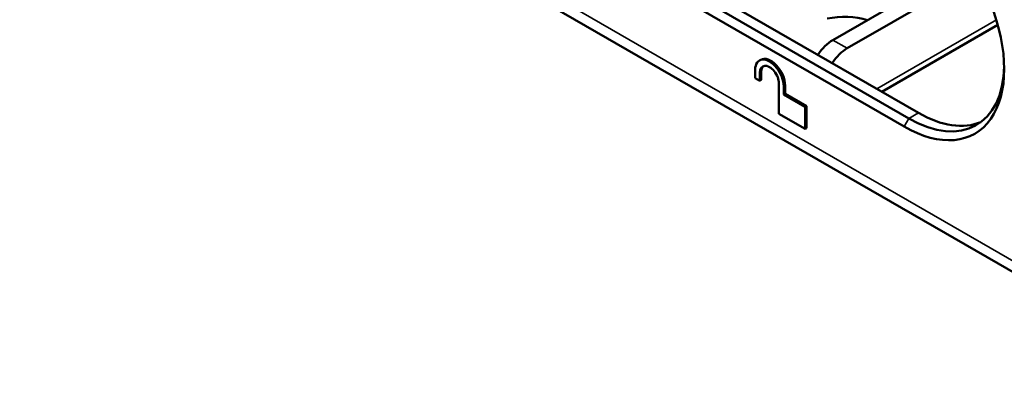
# Paper-space layout 'Sheet_1' of a CAD drawing. Header units: millimetres. Extents: x 1 to 117, y 1 to 117.
# Tile 9 of 73: x 17.76 to 23.51, y 22.83 to 25.05. Entities that reach past the tile are written whole.
import ezdxf

# ---------------------------------------------------------------- set-up
doc = ezdxf.new("R2010")
doc.units = ezdxf.units.MM
doc.layers.add('Visible (ISO)', color=7, linetype='Continuous', lineweight=50)
doc.layers.add('Visible Narrow (ISO)', color=7, linetype='Continuous', lineweight=35)

psp = doc.layouts.new('Sheet_1')

# ---------------------------------------------------------------- linework, layer by layer
at = {"layer": 'Visible (ISO)'}
for p, q in [((4.92816, 34.3305), (32.75587, 18.26416)), ((23.01206, 24.5028), (21.47093, 25.39257)), ((22.51216, 24.92964), (23.33352, 25.40385)), ((22.95638, 24.47065), (21.41525, 25.36043)), ((22.92854, 24.42244), (21.38741, 25.31221)), ((23.36409, 25.32506), (22.59568, 24.88142)), ((23.47586, 25.01878), (22.79711, 24.6269)), ((22.08981, 24.81414), (22.08174, 24.80948)), ((22.05728, 24.7072), (22.05728, 24.75541)), ((22.08512, 24.69112), (22.05728, 24.7072)), ((22.08512, 24.73934), (22.08512, 24.69112)), ((22.08512, 24.69112), (22.09319, 24.69578)), ((22.09319, 24.744), (22.09319, 24.69578)), ((22.19647, 24.49825), (22.19647, 24.67505)), ((22.22431, 24.65898), (22.22431, 24.61076)), ((22.23238, 24.66364), (22.23238, 24.61542)), ((22.22431, 24.61076), (22.23238, 24.61542)), ((22.22431, 24.61076), (22.34958, 24.53843)), ((22.23238, 24.61542), (22.35766, 24.54309)), ((22.34958, 24.53843), (22.35766, 24.54309)), ((22.34958, 24.53843), (22.34958, 24.40985)), ((22.35766, 24.54309), (22.35766, 24.41451)), ((22.34958, 24.40985), (22.19647, 24.49825)), ((22.34958, 24.40985), (22.35766, 24.41451))]:
    psp.add_line(p, q, dxfattribs=at)
for centre, major_axis, start_param, end_param in [((22.92854, 25.09749), (0.41339, -0.71601), 5.4977871, 7.5921822), ((22.57976, 24.90669), (0.27559, 0), 1.0644639, 1.9446776), ((22.51216, 24.76892), (-0.09843, -0.17048), 3.9269908, 4.6132362), ((22.59568, 24.7207), (0.09843, 0.17048), 0.7853982, 1.4716435), ((22.14079, 24.7072), (-0.05906, 0.10229), 3.9269908, 7.0685835), ((22.14887, 24.71186), (-0.05906, 0.10229), 3.9269908, 6.2831853), ((22.14079, 24.7072), (-0.03937, 0.06819), 3.9269908, 7.0685835), ((22.14887, 24.71186), (-0.03937, 0.06819), 0.102711, 0.7853982), ((22.95638, 25.11357), (0.3937, -0.68191), 5.4977871, 7.0438859), ((23.01206, 25.14571), (0.3937, -0.68191), 5.4977871, 6.2124156)]:
    psp.add_ellipse(centre, major_axis=major_axis, ratio=0.5773503, start_param=start_param, end_param=end_param, dxfattribs=at)
at = {"layer": 'Visible Narrow (ISO)'}
for p, q in [((4.88739, 34.42061), (32.7151, 18.35427)), ((22.76828, 24.64355), (23.46766, 25.04733)), ((22.51216, 24.92964), (22.59568, 24.88142)), ((22.09319, 24.744), (22.08512, 24.73934)), ((22.23238, 24.66364), (22.22431, 24.65898)), ((22.92854, 24.42244), (22.95638, 24.47065)), ((22.95638, 24.47065), (23.01206, 24.5028))]:
    psp.add_line(p, q, dxfattribs=at)

doc.saveas('drawing.dxf')
